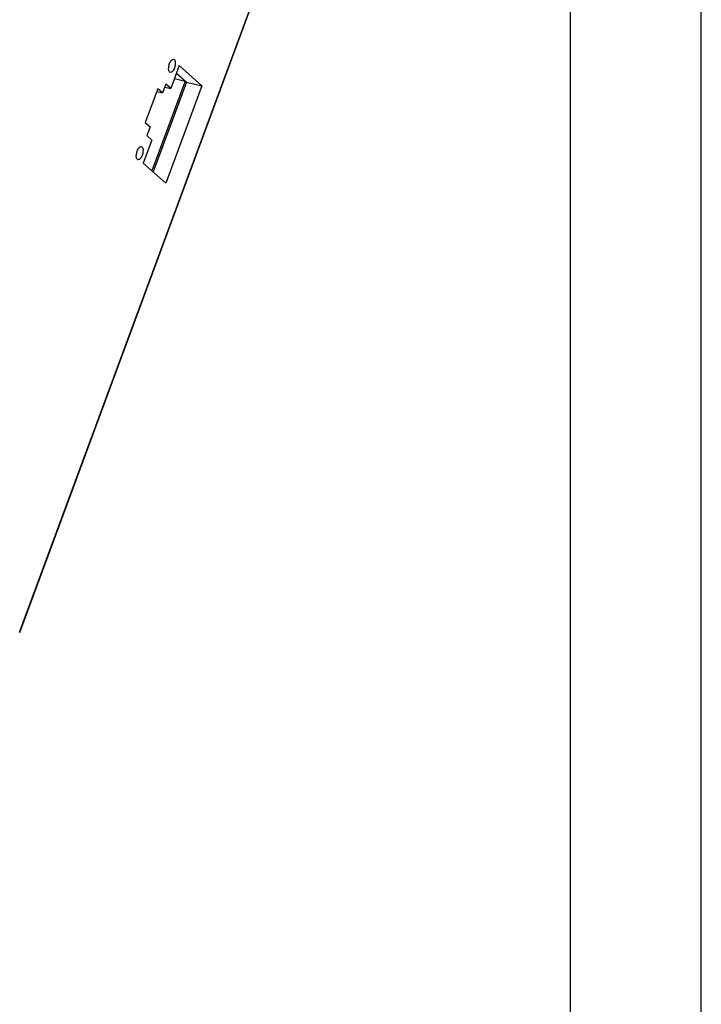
# Model space of a CAD drawing. Header units: inches. Extents: x 0 to 17, y 0 to 11.
# Tile 27 of 35: x 15.4 to 17, y 3.6 to 5.8. Entities that reach past the tile are written whole.
import ezdxf

# ---------------------------------------------------------------- set-up
doc = ezdxf.new("R2010")
doc.units = ezdxf.units.IN
doc.header["$LTSCALE"] = 0.935
doc.header["$MEASUREMENT"] = 0
doc.layers.get('0').update_dxf_attribs({"linetype": 'CONTINUOUS'})

msp = doc.modelspace()

# ---------------------------------------------------------------- linework, layer by layer
at = {"color": 7, "linetype": 'Continuous'}
for p, q in [((17, 0), (17, 11)), ((16.7, 10.7), (16.7, 0.3)), ((15.8191, 5.6779), (15.7432, 5.4732)), ((15.7951, 5.6842), (15.8191, 5.6779)), ((15.7993, 5.6957), (15.8191, 5.6779))]:
    msp.add_line(p, q, dxfattribs=at)
at = {"color": 6, "linetype": 'Continuous'}
for p, q in [((15.4404, 4.418), (16.1023, 6.207)), ((15.4408, 4.4174), (16.1027, 6.2063)), ((15.7931, 5.7281), (15.7945, 5.7274)), ((15.7852, 5.6982), (15.7839, 5.6989)), ((15.8059, 5.7135), (15.7865, 5.6609)), ((15.8059, 5.7135), (15.8578, 5.6674)), ((15.8225, 5.6761), (15.7464, 5.4703)), ((15.7995, 5.6962), (15.8225, 5.6761)), ((15.8225, 5.6761), (15.8578, 5.6674)), ((15.7568, 5.6608), (15.7281, 5.5832)), ((15.7543, 5.6542), (15.7677, 5.651)), ((15.7677, 5.651), (15.7568, 5.6608)), ((15.7751, 5.671), (15.7677, 5.651)), ((15.7726, 5.6642), (15.7865, 5.6609)), ((15.7865, 5.6609), (15.7751, 5.671)), ((15.8578, 5.6674), (15.7753, 5.4446)), ((15.7281, 5.5832), (15.739, 5.5734)), ((15.739, 5.5734), (15.7317, 5.5535)), ((15.743, 5.5434), (15.7235, 5.4907)), ((15.7317, 5.5535), (15.743, 5.5434)), ((15.7191, 5.5284), (15.7205, 5.5276)), ((15.7113, 5.4984), (15.71, 5.4991)), ((15.7753, 5.4446), (15.7235, 5.4907))]:
    msp.add_line(p, q, dxfattribs=at)
for points, knots in [([(15.7836, 5.7181), (15.7842, 5.7196), (15.7855, 5.7224), (15.788, 5.7263), (15.7913, 5.7286), (15.7931, 5.7281)], [0, 0, 0, 0, 0.336299, 0.623982, 1, 1, 1, 1]), ([(15.7945, 5.7274), (15.7946, 5.7272), (15.7954, 5.7264), (15.7959, 5.7253), (15.7962, 5.7244)], [0, 0, 0, 0, 0.217919, 1, 1, 1, 1]), ([(15.7962, 5.7244), (15.7969, 5.722), (15.797, 5.7164), (15.7958, 5.711), (15.7947, 5.7082)], [0, 0, 0, 0, 0.45508, 1, 1, 1, 1]), ([(15.7822, 5.7019), (15.7814, 5.7043), (15.7814, 5.7099), (15.7826, 5.7153), (15.7836, 5.7181)], [0, 0, 0, 0, 0.45508, 1, 1, 1, 1]), ([(15.7839, 5.6989), (15.7837, 5.6991), (15.7829, 5.6999), (15.7824, 5.701), (15.7822, 5.7019)], [0, 0, 0, 0, 0.217919, 1, 1, 1, 1]), ([(15.7947, 5.7082), (15.7942, 5.7067), (15.7929, 5.7038), (15.7903, 5.6999), (15.7869, 5.6977), (15.7852, 5.6982)], [0, 0, 0, 0, 0.338035, 0.626229, 1, 1, 1, 1]), ([(15.7083, 5.5021), (15.7075, 5.5045), (15.7074, 5.5101), (15.7087, 5.5155), (15.7097, 5.5183)], [0, 0, 0, 0, 0.45508, 1, 1, 1, 1]), ([(15.7097, 5.5183), (15.7103, 5.5198), (15.7116, 5.5226), (15.7141, 5.5265), (15.7174, 5.5288), (15.7191, 5.5284)], [0, 0, 0, 0, 0.336299, 0.623982, 1, 1, 1, 1]), ([(15.7205, 5.5276), (15.7207, 5.5275), (15.7215, 5.5266), (15.722, 5.5255), (15.7223, 5.5246)], [0, 0, 0, 0, 0.217919, 1, 1, 1, 1]), ([(15.7223, 5.5246), (15.723, 5.5222), (15.7231, 5.5166), (15.7219, 5.5112), (15.7208, 5.5084)], [0, 0, 0, 0, 0.45508, 1, 1, 1, 1]), ([(15.71, 5.4991), (15.7098, 5.4993), (15.709, 5.5001), (15.7085, 5.5013), (15.7083, 5.5021)], [0, 0, 0, 0, 0.217919, 1, 1, 1, 1]), ([(15.7208, 5.5084), (15.7203, 5.5069), (15.7189, 5.5041), (15.7164, 5.5002), (15.713, 5.4979), (15.7113, 5.4984)], [0, 0, 0, 0, 0.338035, 0.626229, 1, 1, 1, 1])]:
    msp.add_open_spline(points, degree=3, knots=knots, dxfattribs=at)

doc.saveas('drawing.dxf')
